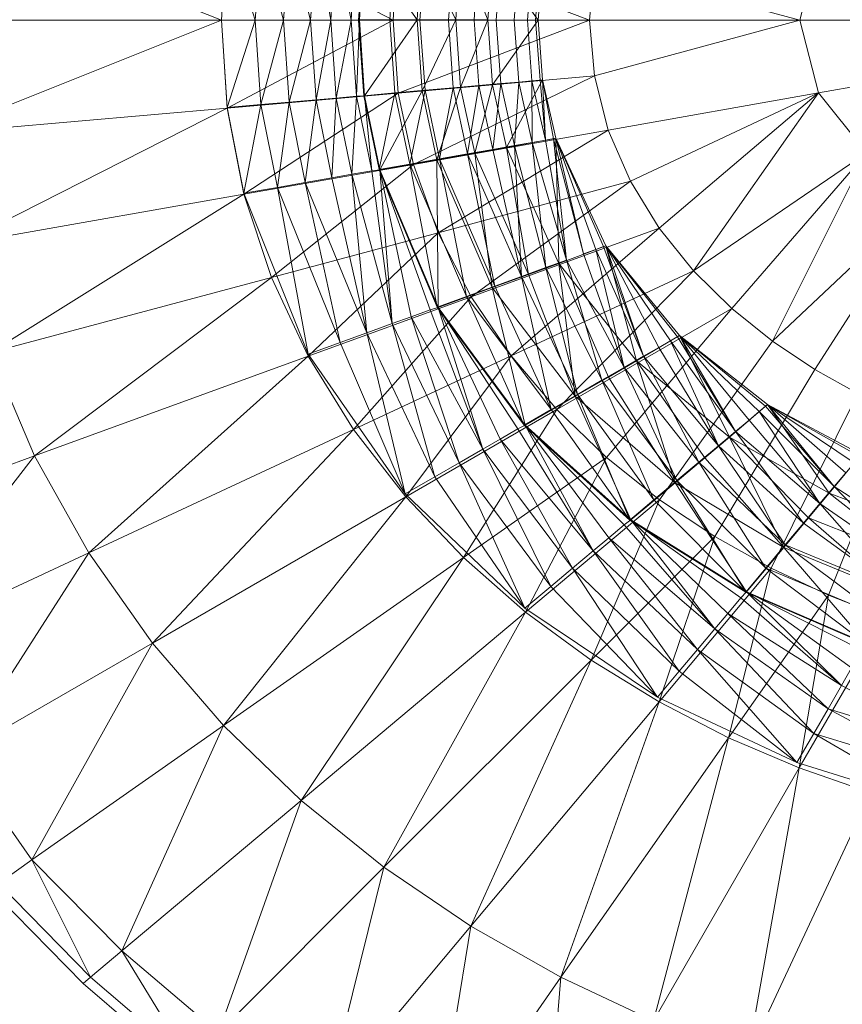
# Model space of a CAD drawing. Header units: metres. Extents: x 391.1 to 427.5, y 12.8 to 28.4.
# Tile 109 of 206: x 406.5195 to 406.619, y 26.3337 to 26.4527. Entities that reach past the tile are written whole.
import ezdxf

# ---------------------------------------------------------------- set-up
doc = ezdxf.new("R2010")
doc.units = ezdxf.units.M
doc.layers.add('A-DETL-____-MBND', color=7, linetype='Continuous', lineweight=18)

# ---------------------------------------------------------------- blocks, each defined once
blk = doc.blocks.new('Family - Inodor PA-152140-03_TEL_P0A')
at = {"layer": 'A-DETL-____-MBND', "color": 253, "true_color": 0xaaaaaa}
for p, q in [((0.09445, 0.19991), (0.06022, 0.21359)), ((0.09514, 0.21053), (0.09445, 0.19991)), ((0.09514, 0.21049), (0.09445, 0.19991)), ((0.1152, 0.19991), (0.09514, 0.21053)), ((0.09514, 0.21049), (0.09854, 0.19992)), ((0.09514, 0.21049), (0.09854, 0.19992)), ((0.09922, 0.21013), (0.09854, 0.19992)), ((0.09922, 0.21013), (0.09854, 0.19992)), ((0.09922, 0.21013), (0.10196, 0.19992)), ((0.09922, 0.21013), (0.10196, 0.19992)), ((0.10263, 0.20984), (0.10196, 0.19992)), ((0.10263, 0.20984), (0.10196, 0.19992)), ((0.10263, 0.20984), (0.10524, 0.19992)), ((0.10263, 0.20984), (0.10524, 0.19992)), ((0.10589, 0.20955), (0.10524, 0.19992)), ((0.10589, 0.20955), (0.10524, 0.19992)), ((0.10589, 0.20955), (0.10768, 0.19992)), ((0.10589, 0.20955), (0.10768, 0.19992)), ((0.10832, 0.20934), (0.10768, 0.19992)), ((0.10832, 0.20934), (0.10768, 0.19992)), ((0.10832, 0.20934), (0.11013, 0.19992)), ((0.10832, 0.20934), (0.11013, 0.19992)), ((0.11077, 0.20912), (0.11013, 0.19992)), ((0.11077, 0.20912), (0.11013, 0.19992)), ((0.11077, 0.20912), (0.11113, 0.19997)), ((0.11077, 0.20912), (0.11113, 0.19997)), ((0.11167, 0.20904), (0.11104, 0.19992)), ((0.11176, 0.20909), (0.11113, 0.19997)), ((0.11176, 0.20909), (0.11113, 0.19997)), ((0.11176, 0.20909), (0.11811, 0.19997)), ((0.11176, 0.20909), (0.11811, 0.19997)), ((0.11542, 0.20871), (0.11481, 0.19992)), ((0.11542, 0.20871), (0.11481, 0.19992)), ((0.11583, 0.20872), (0.1152, 0.19991)), ((0.13897, 0.19991), (0.11583, 0.20872)), ((0.11872, 0.20848), (0.11811, 0.19997)), ((0.11872, 0.20848), (0.11811, 0.19997)), ((0.11907, 0.20839), (0.11846, 0.19992)), ((0.11907, 0.20839), (0.11846, 0.19992)), ((0.11872, 0.20848), (0.12278, 0.19997)), ((0.11872, 0.20848), (0.12278, 0.19997)), ((0.16667, 0.2087), (0.16439, 0.19991)), ((0.12249, 0.20809), (0.1219, 0.19992)), ((0.12249, 0.20809), (0.1219, 0.19992)), ((0.12337, 0.20807), (0.12278, 0.19997)), ((0.12337, 0.20807), (0.12278, 0.19997)), ((0.12337, 0.20807), (0.12668, 0.19997)), ((0.12337, 0.20807), (0.12668, 0.19997)), ((0.12557, 0.20782), (0.125, 0.19991)), ((0.12557, 0.20782), (0.125, 0.19991)), ((0.12725, 0.20774), (0.12668, 0.19997)), ((0.12725, 0.20774), (0.12668, 0.19997)), ((0.12725, 0.20774), (0.12668, 0.19997)), ((0.12725, 0.20774), (0.13274, 0.19992)), ((0.12725, 0.20774), (0.13274, 0.19992)), ((0.12824, 0.20759), (0.12767, 0.19992)), ((0.12824, 0.20759), (0.12767, 0.19992)), ((0.13041, 0.2074), (0.12985, 0.19992)), ((0.13041, 0.2074), (0.12985, 0.19992)), ((0.132, 0.20726), (0.13145, 0.19991)), ((0.132, 0.20726), (0.13145, 0.19991)), ((0.13298, 0.20718), (0.13243, 0.19991)), ((0.13298, 0.20718), (0.13243, 0.19991)), ((0.13274, 0.19991), (0.13329, 0.20715)), ((0.13329, 0.20715), (0.13274, 0.19991)), ((0.13274, 0.19992), (0.13329, 0.20715)), ((0.13329, 0.20715), (0.13274, 0.19992)), ((0.13955, 0.20665), (0.13897, 0.19991)), ((0.16439, 0.19991), (0.13955, 0.20665)), ((0.09445, 0.19991), (0.05941, 0.19991)), ((0.09445, 0.19991), (0.06022, 0.18624)), ((0.09854, 0.19992), (0.09445, 0.19991)), ((0.09854, 0.19992), (0.09445, 0.19991)), ((0.1152, 0.19991), (0.09445, 0.19991)), ((0.09514, 0.1893), (0.09445, 0.19991)), ((0.09514, 0.18936), (0.09445, 0.19991)), ((0.09854, 0.19992), (0.09514, 0.18936)), ((0.09854, 0.19992), (0.09514, 0.18936)), ((0.1152, 0.19991), (0.09514, 0.1893)), ((0.10196, 0.19992), (0.09854, 0.19992)), ((0.09854, 0.19992), (0.10196, 0.19992)), ((0.09854, 0.19992), (0.09922, 0.18971)), ((0.09854, 0.19992), (0.09922, 0.18971)), ((0.10196, 0.19992), (0.09922, 0.18971)), ((0.10196, 0.19992), (0.09922, 0.18971)), ((0.10524, 0.19992), (0.10196, 0.19992)), ((0.10196, 0.19992), (0.10524, 0.19992)), ((0.10196, 0.19992), (0.10263, 0.19001)), ((0.10196, 0.19992), (0.10263, 0.19001)), ((0.10524, 0.19992), (0.10263, 0.19001)), ((0.10524, 0.19992), (0.10263, 0.19001)), ((0.10768, 0.19992), (0.10524, 0.19992)), ((0.10524, 0.19992), (0.10768, 0.19992)), ((0.10524, 0.19992), (0.10589, 0.1903)), ((0.10524, 0.19992), (0.10589, 0.1903)), ((0.10768, 0.19992), (0.10589, 0.1903)), ((0.10768, 0.19992), (0.10589, 0.1903)), ((0.11013, 0.19992), (0.10768, 0.19992)), ((0.10768, 0.19992), (0.11013, 0.19992)), ((0.10768, 0.19992), (0.10832, 0.19051)), ((0.10768, 0.19992), (0.10832, 0.19051)), ((0.11013, 0.19992), (0.10832, 0.19051)), ((0.11013, 0.19992), (0.10832, 0.19051)), ((0.11113, 0.19997), (0.11013, 0.19992)), ((0.11113, 0.19997), (0.11013, 0.19992)), ((0.11077, 0.19072), (0.11013, 0.19992)), ((0.11013, 0.19992), (0.11077, 0.19072)), ((0.11113, 0.19997), (0.11077, 0.19072)), ((0.11113, 0.19997), (0.11077, 0.19072)), ((0.11104, 0.19992), (0.11481, 0.19992)), ((0.11104, 0.19992), (0.11481, 0.19992)), ((0.11104, 0.19992), (0.11167, 0.19078)), ((0.11811, 0.19997), (0.11113, 0.19997)), ((0.11811, 0.19997), (0.11113, 0.19997)), ((0.11176, 0.19076), (0.11113, 0.19997)), ((0.11113, 0.19997), (0.11176, 0.19076)), ((0.11811, 0.19997), (0.11176, 0.19076)), ((0.11811, 0.19997), (0.11176, 0.19076)), ((0.11481, 0.19992), (0.11846, 0.19992)), ((0.11481, 0.19992), (0.11846, 0.19992)), ((0.11481, 0.19992), (0.11543, 0.19114)), ((0.11481, 0.19992), (0.11543, 0.19114)), ((0.13897, 0.19991), (0.1152, 0.19991)), ((0.11583, 0.19111), (0.1152, 0.19991)), ((0.13897, 0.19991), (0.11583, 0.19111)), ((0.12278, 0.19997), (0.11811, 0.19997)), ((0.11811, 0.19997), (0.12278, 0.19997)), ((0.11811, 0.19997), (0.11872, 0.19136)), ((0.11811, 0.19997), (0.11872, 0.19136)), ((0.11846, 0.19992), (0.1219, 0.19992)), ((0.11846, 0.19992), (0.1219, 0.19992)), ((0.11846, 0.19992), (0.11907, 0.19145)), ((0.11846, 0.19992), (0.11907, 0.19145)), ((0.12278, 0.19997), (0.11872, 0.19136)), ((0.12278, 0.19997), (0.11872, 0.19136)), ((0.1219, 0.19992), (0.125, 0.19991)), ((0.1219, 0.19992), (0.12249, 0.19175)), ((0.1219, 0.19992), (0.125, 0.19991)), ((0.1219, 0.19992), (0.12249, 0.19175)), ((0.12668, 0.19997), (0.12278, 0.19997)), ((0.12668, 0.19997), (0.12278, 0.19997)), ((0.12337, 0.19177), (0.12278, 0.19997)), ((0.12278, 0.19997), (0.12337, 0.19177)), ((0.12668, 0.19997), (0.12337, 0.19177)), ((0.12668, 0.19997), (0.12337, 0.19177)), ((0.125, 0.19991), (0.12767, 0.19992)), ((0.125, 0.19991), (0.12767, 0.19992)), ((0.125, 0.19991), (0.12558, 0.19201)), ((0.125, 0.19991), (0.12558, 0.19201)), ((0.12668, 0.19997), (0.12725, 0.19211)), ((0.12668, 0.19997), (0.12725, 0.19211)), ((0.13274, 0.19992), (0.12668, 0.19997)), ((0.12668, 0.19997), (0.13274, 0.19992)), ((0.12668, 0.19997), (0.12725, 0.19211)), ((0.13274, 0.19992), (0.12725, 0.19211)), ((0.13274, 0.19992), (0.12725, 0.19211)), ((0.12767, 0.19992), (0.12985, 0.19992)), ((0.12767, 0.19992), (0.12985, 0.19992)), ((0.12767, 0.19992), (0.12825, 0.19225)), ((0.12767, 0.19992), (0.12825, 0.19225)), ((0.12985, 0.19992), (0.13145, 0.19991)), ((0.12985, 0.19992), (0.13041, 0.19244)), ((0.12985, 0.19992), (0.13145, 0.19991)), ((0.12985, 0.19992), (0.13041, 0.19244)), ((0.13145, 0.19991), (0.13243, 0.19991)), ((0.13145, 0.19991), (0.132, 0.19258)), ((0.13145, 0.19991), (0.13243, 0.19991)), ((0.13145, 0.19991), (0.132, 0.19258)), ((0.13243, 0.19991), (0.13274, 0.19991)), ((0.13243, 0.19991), (0.13274, 0.19991)), ((0.13243, 0.19991), (0.13298, 0.19267)), ((0.13243, 0.19991), (0.13298, 0.19267)), ((0.13329, 0.1927), (0.13274, 0.19992)), ((0.13274, 0.19992), (0.13329, 0.1927)), ((0.13274, 0.19991), (0.13329, 0.1927)), ((0.13274, 0.19991), (0.13329, 0.1927)), ((0.16439, 0.19991), (0.13897, 0.19991)), ((0.13955, 0.19318), (0.13897, 0.19991)), ((0.16439, 0.19991), (0.13955, 0.19318)), ((0.21652, 0.19991), (0.16439, 0.19991)), ((0.16667, 0.19112), (0.16439, 0.19991)), ((0.21652, 0.19991), (0.16667, 0.19112)), ((0.13955, 0.19318), (0.11583, 0.19111)), ((0.13955, 0.19318), (0.11768, 0.18249)), ((0.14123, 0.18664), (0.13955, 0.19318)), ((0.12337, 0.19177), (0.11872, 0.19136)), ((0.12337, 0.19177), (0.11872, 0.19136)), ((0.11907, 0.19145), (0.12249, 0.19175)), ((0.12249, 0.19175), (0.11907, 0.19145)), ((0.12337, 0.19177), (0.1205, 0.18305)), ((0.12337, 0.19177), (0.1205, 0.18305)), ((0.12249, 0.19175), (0.12084, 0.18317)), ((0.12249, 0.19175), (0.12084, 0.18317)), ((0.12249, 0.19175), (0.12558, 0.19201)), ((0.12558, 0.19201), (0.12249, 0.19175)), ((0.12421, 0.18376), (0.12249, 0.19175)), ((0.12249, 0.19175), (0.12421, 0.18376)), ((0.12725, 0.19211), (0.12337, 0.19177)), ((0.12725, 0.19211), (0.12337, 0.19177)), ((0.1251, 0.18386), (0.12337, 0.19177)), ((0.12337, 0.19177), (0.1251, 0.18386)), ((0.12558, 0.19201), (0.12421, 0.18376)), ((0.12558, 0.19201), (0.12421, 0.18376)), ((0.12725, 0.19211), (0.1251, 0.18386)), ((0.12725, 0.19211), (0.1251, 0.18386)), ((0.12558, 0.19201), (0.12825, 0.19225)), ((0.12825, 0.19225), (0.12558, 0.19201)), ((0.12727, 0.1843), (0.12558, 0.19201)), ((0.12558, 0.19201), (0.12727, 0.1843)), ((0.13329, 0.1927), (0.12725, 0.19211)), ((0.13329, 0.1927), (0.12725, 0.19211)), ((0.12725, 0.19211), (0.12893, 0.18453)), ((0.12725, 0.19211), (0.12893, 0.18453)), ((0.12893, 0.18453), (0.12725, 0.19211)), ((0.12825, 0.19225), (0.12727, 0.1843)), ((0.12825, 0.19225), (0.12727, 0.1843)), ((0.12825, 0.19225), (0.13041, 0.19244)), ((0.13041, 0.19244), (0.12825, 0.19225)), ((0.12991, 0.18476), (0.12825, 0.19225)), ((0.12825, 0.19225), (0.12991, 0.18476)), ((0.13329, 0.1927), (0.12893, 0.18453)), ((0.13329, 0.1927), (0.12893, 0.18453)), ((0.13041, 0.19244), (0.12991, 0.18476)), ((0.13041, 0.19244), (0.12991, 0.18476)), ((0.13041, 0.19244), (0.132, 0.19258)), ((0.132, 0.19258), (0.13041, 0.19244)), ((0.13204, 0.18514), (0.13041, 0.19244)), ((0.13041, 0.19244), (0.13204, 0.18514)), ((0.132, 0.19258), (0.13298, 0.19267)), ((0.13298, 0.19267), (0.132, 0.19258)), ((0.13362, 0.18542), (0.132, 0.19258)), ((0.132, 0.19258), (0.13204, 0.18514)), ((0.132, 0.19258), (0.13362, 0.18542)), ((0.132, 0.19258), (0.13204, 0.18514)), ((0.13298, 0.19267), (0.13329, 0.1927)), ((0.13329, 0.1927), (0.13298, 0.19267)), ((0.13362, 0.18542), (0.13298, 0.19267)), ((0.13298, 0.19267), (0.13362, 0.18542)), ((0.13489, 0.18564), (0.13329, 0.1927)), ((0.13329, 0.1927), (0.13362, 0.18542)), ((0.13329, 0.1927), (0.13489, 0.18564)), ((0.13329, 0.1927), (0.1346, 0.18557)), ((0.13329, 0.1927), (0.1346, 0.18557)), ((0.13329, 0.1927), (0.13362, 0.18542)), ((0.13489, 0.18564), (0.13329, 0.1927)), ((0.13329, 0.1927), (0.13489, 0.18564)), ((0.11583, 0.19111), (0.09514, 0.1893)), ((0.11583, 0.19111), (0.09718, 0.17887)), ((0.10832, 0.19051), (0.10589, 0.1903)), ((0.10832, 0.19051), (0.10589, 0.1903)), ((0.10832, 0.19051), (0.10781, 0.18087)), ((0.10832, 0.19051), (0.10781, 0.18087)), ((0.11077, 0.19072), (0.10832, 0.19051)), ((0.11077, 0.19072), (0.10832, 0.19051)), ((0.11021, 0.18129), (0.10832, 0.19051)), ((0.10832, 0.19051), (0.11021, 0.18129)), ((0.11077, 0.19072), (0.11021, 0.18129)), ((0.11077, 0.19072), (0.11021, 0.18129)), ((0.11176, 0.19076), (0.11077, 0.19072)), ((0.11176, 0.19076), (0.11077, 0.19072)), ((0.11263, 0.18171), (0.11077, 0.19072)), ((0.11077, 0.19072), (0.11263, 0.18171)), ((0.11167, 0.19078), (0.11543, 0.19114)), ((0.11543, 0.19114), (0.11167, 0.19078)), ((0.11352, 0.18188), (0.11167, 0.19078)), ((0.11872, 0.19136), (0.11176, 0.19076)), ((0.11872, 0.19136), (0.11176, 0.19076)), ((0.11362, 0.18184), (0.11176, 0.19076)), ((0.11176, 0.19076), (0.11263, 0.18171)), ((0.11176, 0.19076), (0.11362, 0.18184)), ((0.11176, 0.19076), (0.11263, 0.18171)), ((0.11543, 0.19114), (0.11352, 0.18188)), ((0.11543, 0.19114), (0.11352, 0.18188)), ((0.11872, 0.19136), (0.11362, 0.18184)), ((0.11872, 0.19136), (0.11362, 0.18184)), ((0.11543, 0.19114), (0.11907, 0.19145)), ((0.11907, 0.19145), (0.11543, 0.19114)), ((0.11723, 0.18253), (0.11543, 0.19114)), ((0.11543, 0.19114), (0.11723, 0.18253)), ((0.11768, 0.18249), (0.11583, 0.19111)), ((0.11907, 0.19145), (0.11723, 0.18253)), ((0.11907, 0.19145), (0.11723, 0.18253)), ((0.1205, 0.18305), (0.11872, 0.19136)), ((0.11872, 0.19136), (0.1205, 0.18305)), ((0.12084, 0.18317), (0.11907, 0.19145)), ((0.11907, 0.19145), (0.12084, 0.18317)), ((0.16667, 0.19112), (0.14123, 0.18664)), ((0.16667, 0.19112), (0.1439, 0.18046)), ((0.16667, 0.19112), (0.1474, 0.17476)), ((0.15155, 0.16962), (0.16667, 0.19112)), ((0.17244, 0.18387), (0.16667, 0.19112)), ((0.09514, 0.1893), (0.06022, 0.18624)), ((0.09514, 0.1893), (0.06262, 0.17278)), ((0.09922, 0.18971), (0.09514, 0.18936)), ((0.09922, 0.18971), (0.09514, 0.18936)), ((0.09718, 0.179), (0.09514, 0.18936)), ((0.09718, 0.17887), (0.09514, 0.1893)), ((0.09922, 0.18971), (0.09718, 0.179)), ((0.09922, 0.18971), (0.09718, 0.179)), ((0.10263, 0.19001), (0.09922, 0.18971)), ((0.10263, 0.19001), (0.09922, 0.18971)), ((0.10122, 0.1797), (0.09922, 0.18971)), ((0.09922, 0.18971), (0.10122, 0.1797)), ((0.10263, 0.19001), (0.10122, 0.1797)), ((0.10263, 0.19001), (0.10122, 0.1797)), ((0.10589, 0.1903), (0.10263, 0.19001)), ((0.10589, 0.1903), (0.10263, 0.19001)), ((0.10458, 0.1803), (0.10263, 0.19001)), ((0.10263, 0.19001), (0.10458, 0.1803)), ((0.10589, 0.1903), (0.10458, 0.1803)), ((0.10589, 0.1903), (0.10458, 0.1803)), ((0.10781, 0.18087), (0.10589, 0.1903)), ((0.10589, 0.1903), (0.10781, 0.18087)), ((0.14123, 0.18664), (0.11768, 0.18249)), ((0.14123, 0.18664), (0.12067, 0.17423)), ((0.1439, 0.18046), (0.14123, 0.18664)), ((0.12893, 0.18453), (0.1251, 0.18386)), ((0.12893, 0.18453), (0.1251, 0.18386)), ((0.12991, 0.18476), (0.12727, 0.1843)), ((0.12991, 0.18476), (0.12727, 0.1843)), ((0.13489, 0.18564), (0.12893, 0.18453)), ((0.13489, 0.18564), (0.12893, 0.18453)), ((0.12893, 0.18453), (0.13526, 0.17052)), ((0.12893, 0.18453), (0.1316, 0.16919)), ((0.12893, 0.18453), (0.13526, 0.17052)), ((0.12893, 0.18453), (0.1316, 0.16919)), ((0.13526, 0.17052), (0.12893, 0.18453)), ((0.13204, 0.18514), (0.12991, 0.18476)), ((0.13204, 0.18514), (0.12991, 0.18476)), ((0.13366, 0.17), (0.12991, 0.18476)), ((0.12991, 0.18476), (0.13075, 0.16894)), ((0.12991, 0.18476), (0.13366, 0.17)), ((0.12991, 0.18476), (0.13075, 0.16894)), ((0.13362, 0.18542), (0.13204, 0.18514)), ((0.13362, 0.18542), (0.13204, 0.18514)), ((0.13617, 0.17092), (0.13204, 0.18514)), ((0.13204, 0.18514), (0.13366, 0.17)), ((0.13204, 0.18514), (0.13617, 0.17092)), ((0.13204, 0.18514), (0.13366, 0.17)), ((0.1346, 0.18557), (0.13362, 0.18542)), ((0.1346, 0.18557), (0.13362, 0.18542)), ((0.13617, 0.17092), (0.13362, 0.18542)), ((0.13362, 0.18542), (0.13617, 0.17092)), ((0.13489, 0.18564), (0.1346, 0.18557)), ((0.13489, 0.18564), (0.1346, 0.18557)), ((0.13822, 0.17166), (0.1346, 0.18557)), ((0.1346, 0.18557), (0.13617, 0.17092)), ((0.1346, 0.18557), (0.13822, 0.17166)), ((0.1346, 0.18557), (0.13617, 0.17092)), ((0.14094, 0.17265), (0.13489, 0.18564)), ((0.13489, 0.18564), (0.13822, 0.17166)), ((0.13489, 0.18564), (0.14094, 0.17265)), ((0.13489, 0.18564), (0.14064, 0.17254)), ((0.13489, 0.18564), (0.14064, 0.17254)), ((0.13489, 0.18564), (0.13972, 0.17221)), ((0.13489, 0.18564), (0.13972, 0.17221)), ((0.13489, 0.18564), (0.13822, 0.17166)), ((0.14094, 0.17265), (0.13489, 0.18564)), ((0.13489, 0.18564), (0.13526, 0.17052)), ((0.13489, 0.18564), (0.14094, 0.17265)), ((0.13489, 0.18564), (0.13526, 0.17052)), ((0.1251, 0.18386), (0.1205, 0.18305)), ((0.1251, 0.18386), (0.1205, 0.18305)), ((0.12421, 0.18376), (0.12084, 0.18317)), ((0.12421, 0.18376), (0.12084, 0.18317)), ((0.12727, 0.1843), (0.12421, 0.18376)), ((0.12727, 0.1843), (0.12421, 0.18376)), ((0.13075, 0.16894), (0.12421, 0.18376)), ((0.12421, 0.18376), (0.12752, 0.16777)), ((0.12421, 0.18376), (0.13075, 0.16894)), ((0.12421, 0.18376), (0.12752, 0.16777)), ((0.1316, 0.16919), (0.1251, 0.18386)), ((0.1251, 0.18386), (0.12721, 0.16759)), ((0.1251, 0.18386), (0.1316, 0.16919)), ((0.1251, 0.18386), (0.12721, 0.16759)), ((0.13075, 0.16894), (0.12727, 0.1843)), ((0.12727, 0.1843), (0.13075, 0.16894)), ((0.17244, 0.18387), (0.15155, 0.16962)), ((0.17244, 0.18387), (0.15617, 0.16507)), ((0.1611, 0.16111), (0.17244, 0.18387)), ((0.11768, 0.18249), (0.09718, 0.17887)), ((0.11768, 0.18249), (0.1005, 0.16883)), ((0.11723, 0.18253), (0.11352, 0.18188)), ((0.11723, 0.18253), (0.11352, 0.18188)), ((0.1205, 0.18305), (0.11362, 0.18184)), ((0.1205, 0.18305), (0.11362, 0.18184)), ((0.12084, 0.18317), (0.11723, 0.18253)), ((0.12084, 0.18317), (0.11723, 0.18253)), ((0.12409, 0.16652), (0.11723, 0.18253)), ((0.11723, 0.18253), (0.12054, 0.16523)), ((0.11723, 0.18253), (0.12409, 0.16652)), ((0.11723, 0.18253), (0.12054, 0.16523)), ((0.12067, 0.17423), (0.11768, 0.18249)), ((0.12721, 0.16759), (0.1205, 0.18305)), ((0.1205, 0.18305), (0.12065, 0.1652)), ((0.1205, 0.18305), (0.12721, 0.16759)), ((0.1205, 0.18305), (0.12065, 0.1652)), ((0.12752, 0.16777), (0.12084, 0.18317)), ((0.12084, 0.18317), (0.12409, 0.16652)), ((0.12084, 0.18317), (0.12752, 0.16777)), ((0.12084, 0.18317), (0.12409, 0.16652)), ((0.11021, 0.18129), (0.10781, 0.18087)), ((0.11021, 0.18129), (0.10781, 0.18087)), ((0.11263, 0.18171), (0.11021, 0.18129)), ((0.11263, 0.18171), (0.11021, 0.18129)), ((0.1151, 0.16324), (0.11021, 0.18129)), ((0.11021, 0.18129), (0.11202, 0.16212)), ((0.11021, 0.18129), (0.1151, 0.16324)), ((0.11021, 0.18129), (0.11202, 0.16212)), ((0.11362, 0.18184), (0.11263, 0.18171)), ((0.11362, 0.18184), (0.11263, 0.18171)), ((0.1151, 0.16324), (0.11263, 0.18171)), ((0.11263, 0.18171), (0.1151, 0.16324)), ((0.12054, 0.16523), (0.11352, 0.18188)), ((0.12065, 0.1652), (0.11362, 0.18184)), ((0.11362, 0.18184), (0.1151, 0.16324)), ((0.11362, 0.18184), (0.12065, 0.1652)), ((0.11362, 0.18184), (0.11969, 0.16491)), ((0.11362, 0.18184), (0.11969, 0.16491)), ((0.11362, 0.18184), (0.11739, 0.16407)), ((0.11362, 0.18184), (0.11739, 0.16407)), ((0.11362, 0.18184), (0.1151, 0.16324)), ((0.10458, 0.1803), (0.10122, 0.1797)), ((0.10458, 0.1803), (0.10122, 0.1797)), ((0.10781, 0.18087), (0.10458, 0.1803)), ((0.10781, 0.18087), (0.10458, 0.1803)), ((0.11202, 0.16212), (0.10458, 0.1803)), ((0.10458, 0.1803), (0.1088, 0.16095)), ((0.10458, 0.1803), (0.11202, 0.16212)), ((0.10458, 0.1803), (0.1088, 0.16095)), ((0.11202, 0.16212), (0.10781, 0.18087)), ((0.10781, 0.18087), (0.11202, 0.16212)), ((0.1439, 0.18046), (0.12067, 0.17423)), ((0.12466, 0.16648), (0.1439, 0.18046)), ((0.1474, 0.17476), (0.1439, 0.18046)), ((0.09718, 0.17887), (0.06262, 0.17278)), ((0.09718, 0.17887), (0.06653, 0.15973)), ((0.10122, 0.1797), (0.09718, 0.179)), ((0.10122, 0.1797), (0.09718, 0.179)), ((0.10495, 0.15955), (0.09718, 0.179)), ((0.1005, 0.16883), (0.09718, 0.17887)), ((0.1088, 0.16095), (0.10122, 0.1797)), ((0.10122, 0.1797), (0.10495, 0.15955)), ((0.10122, 0.1797), (0.1088, 0.16095)), ((0.10122, 0.1797), (0.10495, 0.15955)), ((0.17968, 0.17865), (0.1611, 0.16111)), ((0.17968, 0.17865), (0.16621, 0.1577)), ((0.12067, 0.17423), (0.1005, 0.16883)), ((0.12067, 0.17423), (0.10496, 0.15931)), ((0.12466, 0.16648), (0.12067, 0.17423)), ((0.1474, 0.17476), (0.12466, 0.16648)), ((0.12949, 0.15933), (0.1474, 0.17476)), ((0.15155, 0.16962), (0.1474, 0.17476)), ((0.14094, 0.17265), (0.13526, 0.17052)), ((0.14094, 0.17265), (0.13526, 0.17052)), ((0.14094, 0.17265), (0.14064, 0.17254)), ((0.14094, 0.17265), (0.14064, 0.17254)), ((0.14986, 0.16181), (0.14094, 0.17265)), ((0.14094, 0.17265), (0.14547, 0.15928)), ((0.14094, 0.17265), (0.14986, 0.16181)), ((0.14094, 0.17265), (0.14959, 0.16165)), ((0.14094, 0.17265), (0.14959, 0.16165)), ((0.14094, 0.17265), (0.14874, 0.16116)), ((0.14094, 0.17265), (0.14874, 0.16116)), ((0.14094, 0.17265), (0.14735, 0.16036)), ((0.14094, 0.17265), (0.14735, 0.16036)), ((0.14094, 0.17265), (0.14547, 0.15928)), ((0.14986, 0.16181), (0.14094, 0.17265)), ((0.14094, 0.17265), (0.14464, 0.15873)), ((0.14094, 0.17265), (0.14986, 0.16181)), ((0.14094, 0.17265), (0.14464, 0.15873)), ((0.13972, 0.17221), (0.13822, 0.17166)), ((0.13972, 0.17221), (0.13822, 0.17166)), ((0.13822, 0.17166), (0.14315, 0.15794)), ((0.14315, 0.15794), (0.13822, 0.17166)), ((0.14064, 0.17254), (0.13972, 0.17221)), ((0.14064, 0.17254), (0.13972, 0.17221)), ((0.14547, 0.15928), (0.13972, 0.17221)), ((0.13972, 0.17221), (0.14315, 0.15794)), ((0.13972, 0.17221), (0.14547, 0.15928)), ((0.13972, 0.17221), (0.14315, 0.15794)), ((0.14547, 0.15928), (0.14064, 0.17254)), ((0.14064, 0.17254), (0.14547, 0.15928)), ((0.13526, 0.17052), (0.1316, 0.16919)), ((0.13526, 0.17052), (0.1316, 0.16919)), ((0.13617, 0.17092), (0.13366, 0.17)), ((0.13617, 0.17092), (0.13366, 0.17)), ((0.13526, 0.17052), (0.14464, 0.15873)), ((0.13526, 0.17052), (0.13722, 0.15445)), ((0.13526, 0.17052), (0.14464, 0.15873)), ((0.13526, 0.17052), (0.14126, 0.15678)), ((0.13526, 0.17052), (0.14126, 0.15678)), ((0.13526, 0.17052), (0.13722, 0.15445)), ((0.14464, 0.15873), (0.13526, 0.17052)), ((0.13617, 0.17092), (0.14315, 0.15794)), ((0.13617, 0.17092), (0.14047, 0.15639)), ((0.13617, 0.17092), (0.14315, 0.15794)), ((0.13617, 0.17092), (0.14047, 0.15639)), ((0.1316, 0.16919), (0.12721, 0.16759)), ((0.1316, 0.16919), (0.12721, 0.16759)), ((0.15155, 0.16962), (0.12949, 0.15933)), ((0.13366, 0.17), (0.13075, 0.16894)), ((0.13366, 0.17), (0.13075, 0.16894)), ((0.13722, 0.15445), (0.1316, 0.16919)), ((0.1316, 0.16919), (0.13722, 0.15445)), ((0.14047, 0.15639), (0.13366, 0.17)), ((0.13366, 0.17), (0.1375, 0.15467)), ((0.13366, 0.17), (0.14047, 0.15639)), ((0.13366, 0.17), (0.1375, 0.15467)), ((0.135, 0.15285), (0.15155, 0.16962)), ((0.15617, 0.16507), (0.15155, 0.16962)), ((0.1005, 0.16883), (0.06653, 0.15973)), ((0.1005, 0.16883), (0.07185, 0.14726)), ((0.10496, 0.15931), (0.1005, 0.16883)), ((0.13075, 0.16894), (0.12752, 0.16777)), ((0.13075, 0.16894), (0.12752, 0.16777)), ((0.1375, 0.15467), (0.13075, 0.16894)), ((0.13075, 0.16894), (0.13433, 0.15285)), ((0.13075, 0.16894), (0.1375, 0.15467)), ((0.13075, 0.16894), (0.13433, 0.15285)), ((0.12721, 0.16759), (0.12065, 0.1652)), ((0.12721, 0.16759), (0.12065, 0.1652)), ((0.12752, 0.16777), (0.12409, 0.16652)), ((0.12752, 0.16777), (0.12409, 0.16652)), ((0.13722, 0.15445), (0.12721, 0.16759)), ((0.12721, 0.16759), (0.13117, 0.15096)), ((0.12721, 0.16759), (0.13722, 0.15445)), ((0.12721, 0.16759), (0.13117, 0.15096)), ((0.13433, 0.15285), (0.12752, 0.16777)), ((0.12752, 0.16777), (0.13433, 0.15285)), ((0.12466, 0.16648), (0.10496, 0.15931)), ((0.11043, 0.15045), (0.12466, 0.16648)), ((0.12409, 0.16652), (0.12054, 0.16523)), ((0.12409, 0.16652), (0.12054, 0.16523)), ((0.13433, 0.15285), (0.12409, 0.16652)), ((0.12409, 0.16652), (0.13106, 0.15096)), ((0.12409, 0.16652), (0.13433, 0.15285)), ((0.12409, 0.16652), (0.13106, 0.15096)), ((0.12949, 0.15933), (0.12466, 0.16648)), ((0.11969, 0.16491), (0.11739, 0.16407)), ((0.11969, 0.16491), (0.11739, 0.16407)), ((0.12065, 0.1652), (0.11969, 0.16491)), ((0.12065, 0.1652), (0.11969, 0.16491)), ((0.12605, 0.14806), (0.11969, 0.16491)), ((0.11969, 0.16491), (0.12605, 0.14806)), ((0.13106, 0.15096), (0.12054, 0.16523)), ((0.13117, 0.15096), (0.12065, 0.1652)), ((0.12065, 0.1652), (0.12605, 0.14806)), ((0.12065, 0.1652), (0.13117, 0.15096)), ((0.12065, 0.1652), (0.13028, 0.1505)), ((0.12065, 0.1652), (0.13028, 0.1505)), ((0.12065, 0.1652), (0.12816, 0.14928)), ((0.12065, 0.1652), (0.12816, 0.14928)), ((0.12065, 0.1652), (0.12605, 0.14806)), ((0.15617, 0.16507), (0.135, 0.15285)), ((0.14103, 0.14706), (0.15617, 0.16507)), ((0.1611, 0.16111), (0.15617, 0.16507)), ((0.1151, 0.16324), (0.11202, 0.16212)), ((0.1151, 0.16324), (0.11202, 0.16212)), ((0.11739, 0.16407), (0.1151, 0.16324)), ((0.11739, 0.16407), (0.1151, 0.16324)), ((0.12321, 0.14642), (0.1151, 0.16324)), ((0.1151, 0.16324), (0.12024, 0.14471)), ((0.1151, 0.16324), (0.12321, 0.14642)), ((0.1151, 0.16324), (0.12024, 0.14471)), ((0.12605, 0.14806), (0.11739, 0.16407)), ((0.11739, 0.16407), (0.12321, 0.14642)), ((0.11739, 0.16407), (0.12605, 0.14806)), ((0.11739, 0.16407), (0.12321, 0.14642)), ((0.11202, 0.16212), (0.1088, 0.16095)), ((0.11202, 0.16212), (0.1088, 0.16095)), ((0.12024, 0.14471), (0.11202, 0.16212)), ((0.11202, 0.16212), (0.11669, 0.14267)), ((0.11202, 0.16212), (0.12024, 0.14471)), ((0.11202, 0.16212), (0.11669, 0.14267)), ((0.1088, 0.16095), (0.10495, 0.15955)), ((0.1088, 0.16095), (0.10495, 0.15955)), ((0.11669, 0.14267), (0.1088, 0.16095)), ((0.1088, 0.16095), (0.11669, 0.14267)), ((0.14986, 0.16181), (0.14464, 0.15873)), ((0.14986, 0.16181), (0.14464, 0.15873)), ((0.14874, 0.16116), (0.14735, 0.16036)), ((0.14874, 0.16116), (0.14735, 0.16036)), ((0.14744, 0.14195), (0.1611, 0.16111)), ((0.14959, 0.16165), (0.14874, 0.16116)), ((0.14959, 0.16165), (0.14874, 0.16116)), ((0.1566, 0.15019), (0.14874, 0.16116)), ((0.14874, 0.16116), (0.15455, 0.14847)), ((0.14874, 0.16116), (0.1566, 0.15019)), ((0.14874, 0.16116), (0.15455, 0.14847)), ((0.14986, 0.16181), (0.14959, 0.16165)), ((0.14986, 0.16181), (0.14959, 0.16165)), ((0.1566, 0.15019), (0.14959, 0.16165)), ((0.14959, 0.16165), (0.1566, 0.15019)), ((0.16048, 0.15344), (0.14986, 0.16181)), ((0.14986, 0.16181), (0.1566, 0.15019)), ((0.14986, 0.16181), (0.16048, 0.15344)), ((0.14986, 0.16181), (0.16024, 0.15324)), ((0.14986, 0.16181), (0.16024, 0.15324)), ((0.14986, 0.16181), (0.15949, 0.15261)), ((0.14986, 0.16181), (0.15949, 0.15261)), ((0.14986, 0.16181), (0.15826, 0.15158)), ((0.14986, 0.16181), (0.15826, 0.15158)), ((0.14986, 0.16181), (0.1566, 0.15019)), ((0.16048, 0.15344), (0.14986, 0.16181)), ((0.14986, 0.16181), (0.15587, 0.1495)), ((0.14986, 0.16181), (0.16048, 0.15344)), ((0.14986, 0.16181), (0.15587, 0.1495)), ((0.16621, 0.1577), (0.1611, 0.16111)), ((0.07185, 0.14726), (0.06653, 0.15973)), ((0.11669, 0.14267), (0.10495, 0.15955)), ((0.14735, 0.16036), (0.14547, 0.15928)), ((0.14735, 0.16036), (0.14547, 0.15928)), ((0.15455, 0.14847), (0.14735, 0.16036)), ((0.14735, 0.16036), (0.15455, 0.14847)), ((0.10496, 0.15931), (0.07185, 0.14726)), ((0.07843, 0.13552), (0.10496, 0.15931)), ((0.11043, 0.15045), (0.10496, 0.15931)), ((0.12949, 0.15933), (0.11043, 0.15045)), ((0.11674, 0.14231), (0.12949, 0.15933)), ((0.135, 0.15285), (0.12949, 0.15933)), ((0.14464, 0.15873), (0.14126, 0.15678)), ((0.14464, 0.15873), (0.14126, 0.15678)), ((0.14547, 0.15928), (0.14315, 0.15794)), ((0.14547, 0.15928), (0.14315, 0.15794)), ((0.15587, 0.1495), (0.14464, 0.15873)), ((0.14464, 0.15873), (0.14931, 0.144)), ((0.14464, 0.15873), (0.15587, 0.1495)), ((0.14464, 0.15873), (0.15289, 0.147)), ((0.14464, 0.15873), (0.15289, 0.147)), ((0.14464, 0.15873), (0.14931, 0.144)), ((0.15587, 0.1495), (0.14464, 0.15873)), ((0.15455, 0.14847), (0.14547, 0.15928)), ((0.14547, 0.15928), (0.15217, 0.14647)), ((0.14547, 0.15928), (0.15455, 0.14847)), ((0.14547, 0.15928), (0.15217, 0.14647)), ((0.14315, 0.15794), (0.14047, 0.15639)), ((0.14315, 0.15794), (0.14047, 0.15639)), ((0.15217, 0.14647), (0.14315, 0.15794)), ((0.14315, 0.15794), (0.14954, 0.14427)), ((0.14315, 0.15794), (0.15217, 0.14647)), ((0.14315, 0.15794), (0.14954, 0.14427)), ((0.1541, 0.1375), (0.16621, 0.1577)), ((0.1714, 0.1548), (0.16621, 0.1577)), ((0.14126, 0.15678), (0.13722, 0.15445)), ((0.14126, 0.15678), (0.13722, 0.15445)), ((0.14047, 0.15639), (0.1375, 0.15467)), ((0.14047, 0.15639), (0.1375, 0.15467)), ((0.14954, 0.14427), (0.14047, 0.15639)), ((0.14047, 0.15639), (0.14674, 0.14192)), ((0.14047, 0.15639), (0.14954, 0.14427)), ((0.14047, 0.15639), (0.14674, 0.14192)), ((0.14931, 0.144), (0.14126, 0.15678)), ((0.14126, 0.15678), (0.14931, 0.144)), ((0.16093, 0.13366), (0.1714, 0.1548)), ((0.13722, 0.15445), (0.13117, 0.15096)), ((0.13722, 0.15445), (0.13117, 0.15096)), ((0.1375, 0.15467), (0.13433, 0.15285)), ((0.1375, 0.15467), (0.13433, 0.15285)), ((0.14931, 0.144), (0.13722, 0.15445)), ((0.13722, 0.15445), (0.14396, 0.13951)), ((0.13722, 0.15445), (0.14931, 0.144)), ((0.13722, 0.15445), (0.14396, 0.13951)), ((0.14674, 0.14192), (0.1375, 0.15467)), ((0.1375, 0.15467), (0.14385, 0.13949)), ((0.1375, 0.15467), (0.14674, 0.14192)), ((0.1375, 0.15467), (0.14385, 0.13949)), ((0.135, 0.15285), (0.11674, 0.14231)), ((0.12373, 0.13494), (0.135, 0.15285)), ((0.13433, 0.15285), (0.13106, 0.15096)), ((0.13433, 0.15285), (0.13106, 0.15096)), ((0.14385, 0.13949), (0.13433, 0.15285)), ((0.13433, 0.15285), (0.14385, 0.13949)), ((0.14103, 0.14706), (0.135, 0.15285)), ((0.16048, 0.15344), (0.15587, 0.1495)), ((0.16048, 0.15344), (0.15587, 0.1495)), ((0.15949, 0.15261), (0.15826, 0.15158)), ((0.15949, 0.15261), (0.15826, 0.15158)), ((0.16024, 0.15324), (0.15949, 0.15261)), ((0.16024, 0.15324), (0.15949, 0.15261)), ((0.16855, 0.14353), (0.15949, 0.15261)), ((0.15949, 0.15261), (0.16682, 0.14147)), ((0.15949, 0.15261), (0.16855, 0.14353)), ((0.15949, 0.15261), (0.16682, 0.14147)), ((0.16048, 0.15344), (0.16024, 0.15324)), ((0.16048, 0.15344), (0.16024, 0.15324)), ((0.16855, 0.14353), (0.16024, 0.15324)), ((0.16024, 0.15324), (0.16855, 0.14353)), ((0.16048, 0.15344), (0.1718, 0.14741)), ((0.16048, 0.15344), (0.16855, 0.14353)), ((0.16048, 0.15344), (0.1718, 0.14741)), ((0.16048, 0.15344), (0.1716, 0.14717)), ((0.16048, 0.15344), (0.1716, 0.14717)), ((0.16048, 0.15344), (0.17097, 0.14641)), ((0.16048, 0.15344), (0.17097, 0.14641)), ((0.16048, 0.15344), (0.16994, 0.14519)), ((0.16048, 0.15344), (0.16994, 0.14519)), ((0.16048, 0.15344), (0.16855, 0.14353)), ((0.1718, 0.14741), (0.16048, 0.15344)), ((0.16048, 0.15344), (0.16795, 0.14272)), ((0.16048, 0.15344), (0.1718, 0.14741)), ((0.16048, 0.15344), (0.16795, 0.14272)), ((0.15826, 0.15158), (0.1566, 0.15019)), ((0.15826, 0.15158), (0.1566, 0.15019)), ((0.16682, 0.14147), (0.15826, 0.15158)), ((0.15826, 0.15158), (0.16682, 0.14147)), ((0.16785, 0.13041), (0.17661, 0.15235)), ((0.11043, 0.15045), (0.07843, 0.13552)), ((0.0861, 0.12462), (0.11043, 0.15045)), ((0.11674, 0.14231), (0.11043, 0.15045)), ((0.13028, 0.1505), (0.12816, 0.14928)), ((0.13028, 0.1505), (0.12816, 0.14928)), ((0.13117, 0.15096), (0.13028, 0.1505)), ((0.13117, 0.15096), (0.13028, 0.1505)), ((0.13941, 0.13576), (0.13028, 0.1505)), ((0.13028, 0.1505), (0.13941, 0.13576)), ((0.14385, 0.13949), (0.13106, 0.15096)), ((0.14396, 0.13951), (0.13117, 0.15096)), ((0.13117, 0.15096), (0.13941, 0.13576)), ((0.13117, 0.15096), (0.14396, 0.13951)), ((0.13117, 0.15096), (0.14316, 0.13891)), ((0.13117, 0.15096), (0.14316, 0.13891)), ((0.13117, 0.15096), (0.14128, 0.13733)), ((0.13117, 0.15096), (0.14128, 0.13733)), ((0.13117, 0.15096), (0.13941, 0.13576)), ((0.1566, 0.15019), (0.15455, 0.14847)), ((0.1566, 0.15019), (0.15455, 0.14847)), ((0.16682, 0.14147), (0.1566, 0.15019)), ((0.1566, 0.15019), (0.16483, 0.1391)), ((0.1566, 0.15019), (0.16682, 0.14147)), ((0.1566, 0.15019), (0.16483, 0.1391)), ((0.12816, 0.14928), (0.12605, 0.14806)), ((0.12816, 0.14928), (0.12605, 0.14806)), ((0.13941, 0.13576), (0.12816, 0.14928)), ((0.12816, 0.14928), (0.1369, 0.13366)), ((0.12816, 0.14928), (0.13941, 0.13576)), ((0.12816, 0.14928), (0.1369, 0.13366)), ((0.15587, 0.1495), (0.15289, 0.147)), ((0.15587, 0.1495), (0.15289, 0.147)), ((0.15587, 0.1495), (0.16795, 0.14272)), ((0.15587, 0.1495), (0.16244, 0.13616)), ((0.15587, 0.1495), (0.16795, 0.14272)), ((0.15587, 0.1495), (0.16545, 0.13974)), ((0.15587, 0.1495), (0.16545, 0.13974)), ((0.15587, 0.1495), (0.16244, 0.13616)), ((0.16795, 0.14272), (0.15587, 0.1495)), ((0.12605, 0.14806), (0.12321, 0.14642)), ((0.12605, 0.14806), (0.12321, 0.14642)), ((0.1369, 0.13366), (0.12605, 0.14806)), ((0.12605, 0.14806), (0.13428, 0.13146)), ((0.12605, 0.14806), (0.1369, 0.13366)), ((0.12605, 0.14806), (0.13428, 0.13146)), ((0.15455, 0.14847), (0.15217, 0.14647)), ((0.15455, 0.14847), (0.15217, 0.14647)), ((0.16483, 0.1391), (0.15455, 0.14847)), ((0.15455, 0.14847), (0.16263, 0.13647)), ((0.15455, 0.14847), (0.16483, 0.1391)), ((0.15455, 0.14847), (0.16263, 0.13647)), ((0.07185, 0.14726), (0.04648, 0.13803)), ((0.07185, 0.14726), (0.05392, 0.12409)), ((0.07843, 0.13552), (0.07185, 0.14726)), ((0.12321, 0.14642), (0.12024, 0.14471)), ((0.12321, 0.14642), (0.12024, 0.14471)), ((0.13428, 0.13146), (0.12321, 0.14642)), ((0.12321, 0.14642), (0.13114, 0.12883)), ((0.12321, 0.14642), (0.13428, 0.13146)), ((0.12321, 0.14642), (0.13114, 0.12883)), ((0.14103, 0.14706), (0.12373, 0.13494)), ((0.13124, 0.12836), (0.14103, 0.14706)), ((0.14744, 0.14195), (0.14103, 0.14706)), ((0.15289, 0.147), (0.14931, 0.144)), ((0.15289, 0.147), (0.14931, 0.144)), ((0.15217, 0.14647), (0.14954, 0.14427)), ((0.15217, 0.14647), (0.14954, 0.14427)), ((0.16263, 0.13647), (0.15217, 0.14647)), ((0.15217, 0.14647), (0.16028, 0.13367)), ((0.15217, 0.14647), (0.16263, 0.13647)), ((0.15217, 0.14647), (0.16028, 0.13367)), ((0.16244, 0.13616), (0.15289, 0.147)), ((0.15289, 0.147), (0.16244, 0.13616)), ((0.1718, 0.14741), (0.16795, 0.14272)), ((0.1718, 0.14741), (0.16795, 0.14272)), ((0.12024, 0.14471), (0.11669, 0.14267)), ((0.12024, 0.14471), (0.11669, 0.14267)), ((0.13114, 0.12883), (0.12024, 0.14471)), ((0.12024, 0.14471), (0.13114, 0.12883)), ((0.14954, 0.14427), (0.14674, 0.14192)), ((0.14954, 0.14427), (0.14674, 0.14192)), ((0.16028, 0.13367), (0.14954, 0.14427)), ((0.14954, 0.14427), (0.15785, 0.13078)), ((0.14954, 0.14427), (0.16028, 0.13367)), ((0.14954, 0.14427), (0.15785, 0.13078)), ((0.16994, 0.14519), (0.16855, 0.14353)), ((0.16994, 0.14519), (0.16855, 0.14353)), ((0.14931, 0.144), (0.14396, 0.13951)), ((0.14931, 0.144), (0.14396, 0.13951)), ((0.16244, 0.13616), (0.14931, 0.144)), ((0.14931, 0.144), (0.15796, 0.13081)), ((0.14931, 0.144), (0.16244, 0.13616)), ((0.14931, 0.144), (0.15796, 0.13081)), ((0.16855, 0.14353), (0.16682, 0.14147)), ((0.16855, 0.14353), (0.16682, 0.14147)), ((0.17932, 0.13662), (0.16855, 0.14353)), ((0.16855, 0.14353), (0.17777, 0.13393)), ((0.16855, 0.14353), (0.17932, 0.13662)), ((0.16855, 0.14353), (0.17777, 0.13393)), ((0.11674, 0.14231), (0.0861, 0.12462)), ((0.09472, 0.11463), (0.11674, 0.14231)), ((0.13114, 0.12883), (0.11669, 0.14267)), ((0.12373, 0.13494), (0.11674, 0.14231)), ((0.14744, 0.14195), (0.13124, 0.12836)), ((0.13916, 0.12256), (0.14744, 0.14195)), ((0.14674, 0.14192), (0.14385, 0.13949)), ((0.14674, 0.14192), (0.14385, 0.13949)), ((0.15785, 0.13078), (0.14674, 0.14192)), ((0.14674, 0.14192), (0.15785, 0.13078)), ((0.1541, 0.1375), (0.14744, 0.14195)), ((0.16795, 0.14272), (0.16545, 0.13974)), ((0.16795, 0.14272), (0.16545, 0.13974)), ((0.18021, 0.13804), (0.16795, 0.14272)), ((0.16795, 0.14272), (0.17826, 0.13467)), ((0.16795, 0.14272), (0.18021, 0.13804)), ((0.16795, 0.14272), (0.17826, 0.13467)), ((0.18021, 0.13804), (0.16795, 0.14272)), ((0.16682, 0.14147), (0.16483, 0.1391)), ((0.16682, 0.14147), (0.16483, 0.1391)), ((0.17777, 0.13393), (0.16682, 0.14147)), ((0.16682, 0.14147), (0.17605, 0.13096)), ((0.16682, 0.14147), (0.17777, 0.13393)), ((0.16682, 0.14147), (0.17605, 0.13096)), ((0.14396, 0.13951), (0.14316, 0.13891)), ((0.14396, 0.13951), (0.14316, 0.13891)), ((0.15785, 0.13078), (0.14385, 0.13949)), ((0.15796, 0.13081), (0.14396, 0.13951)), ((0.14396, 0.13951), (0.15413, 0.12634)), ((0.14396, 0.13951), (0.15796, 0.13081)), ((0.14396, 0.13951), (0.15727, 0.13008)), ((0.14396, 0.13951), (0.15727, 0.13008)), ((0.14396, 0.13951), (0.15569, 0.1282)), ((0.14396, 0.13951), (0.15569, 0.1282)), ((0.14396, 0.13951), (0.15413, 0.12634)), ((0.16545, 0.13974), (0.16244, 0.13616)), ((0.16545, 0.13974), (0.16244, 0.13616)), ((0.17826, 0.13467), (0.16545, 0.13974)), ((0.16545, 0.13974), (0.17592, 0.13062)), ((0.16545, 0.13974), (0.17826, 0.13467)), ((0.16545, 0.13974), (0.17592, 0.13062)), ((0.14316, 0.13891), (0.14128, 0.13733)), ((0.14316, 0.13891), (0.14128, 0.13733)), ((0.15413, 0.12634), (0.14316, 0.13891)), ((0.14316, 0.13891), (0.15413, 0.12634)), ((0.16483, 0.1391), (0.16263, 0.13647)), ((0.16483, 0.1391), (0.16263, 0.13647)), ((0.17605, 0.13096), (0.16483, 0.1391)), ((0.16483, 0.1391), (0.17605, 0.13096)), ((0.1541, 0.1375), (0.13916, 0.12256)), ((0.14128, 0.13733), (0.13941, 0.13576)), ((0.14128, 0.13733), (0.13941, 0.13576)), ((0.15413, 0.12634), (0.14128, 0.13733)), ((0.14128, 0.13733), (0.15202, 0.12382)), ((0.14128, 0.13733), (0.15413, 0.12634)), ((0.14128, 0.13733), (0.15202, 0.12382)), ((0.14737, 0.11751), (0.1541, 0.1375)), ((0.16093, 0.13366), (0.1541, 0.1375)), ((0.13941, 0.13576), (0.1369, 0.13366)), ((0.13941, 0.13576), (0.1369, 0.13366)), ((0.15202, 0.12382), (0.13941, 0.13576)), ((0.13941, 0.13576), (0.14982, 0.12121)), ((0.13941, 0.13576), (0.15202, 0.12382)), ((0.13941, 0.13576), (0.14982, 0.12121)), ((0.16244, 0.13616), (0.15796, 0.13081)), ((0.16244, 0.13616), (0.15796, 0.13081)), ((0.16263, 0.13647), (0.16028, 0.13367)), ((0.16263, 0.13647), (0.16028, 0.13367)), ((0.17592, 0.13062), (0.16244, 0.13616)), ((0.16244, 0.13616), (0.17243, 0.12458)), ((0.16244, 0.13616), (0.17592, 0.13062)), ((0.16244, 0.13616), (0.17243, 0.12458)), ((0.17605, 0.13096), (0.16263, 0.13647)), ((0.16263, 0.13647), (0.17422, 0.12779)), ((0.16263, 0.13647), (0.17605, 0.13096)), ((0.16263, 0.13647), (0.17422, 0.12779)), ((0.07843, 0.13552), (0.05392, 0.12409)), ((0.06265, 0.11108), (0.07843, 0.13552)), ((0.0861, 0.12462), (0.07843, 0.13552)), ((0.12373, 0.13494), (0.09472, 0.11463)), ((0.1041, 0.10559), (0.12373, 0.13494)), ((0.13124, 0.12836), (0.12373, 0.13494)), ((0.1369, 0.13366), (0.13428, 0.13146)), ((0.1369, 0.13366), (0.13428, 0.13146)), ((0.14982, 0.12121), (0.1369, 0.13366)), ((0.1369, 0.13366), (0.14719, 0.11807)), ((0.1369, 0.13366), (0.14982, 0.12121)), ((0.1369, 0.13366), (0.14719, 0.11807)), ((0.16093, 0.13366), (0.14737, 0.11751)), ((0.15578, 0.11317), (0.16093, 0.13366)), ((0.16028, 0.13367), (0.15785, 0.13078)), ((0.16028, 0.13367), (0.15785, 0.13078)), ((0.17422, 0.12779), (0.16028, 0.13367)), ((0.16028, 0.13367), (0.17234, 0.12452)), ((0.16028, 0.13367), (0.17422, 0.12779)), ((0.16028, 0.13367), (0.17234, 0.12452)), ((0.16785, 0.13041), (0.16093, 0.13366)), ((0.13428, 0.13146), (0.13114, 0.12883)), ((0.13428, 0.13146), (0.13114, 0.12883)), ((0.14719, 0.11807), (0.13428, 0.13146)), ((0.13428, 0.13146), (0.14719, 0.11807)), ((0.15727, 0.13008), (0.15569, 0.1282)), ((0.15727, 0.13008), (0.15569, 0.1282)), ((0.16785, 0.13041), (0.15578, 0.11317)), ((0.15796, 0.13081), (0.15727, 0.13008)), ((0.15796, 0.13081), (0.15727, 0.13008)), ((0.16944, 0.1195), (0.15727, 0.13008)), ((0.15727, 0.13008), (0.16944, 0.1195)), ((0.17234, 0.12452), (0.15785, 0.13078)), ((0.17243, 0.12458), (0.15796, 0.13081)), ((0.15796, 0.13081), (0.16944, 0.1195)), ((0.15796, 0.13081), (0.17243, 0.12458)), ((0.15796, 0.13081), (0.17189, 0.12374)), ((0.15796, 0.13081), (0.17189, 0.12374)), ((0.15796, 0.13081), (0.17066, 0.12161)), ((0.15796, 0.13081), (0.17066, 0.12161)), ((0.15796, 0.13081), (0.16944, 0.1195)), ((0.16433, 0.10952), (0.16785, 0.13041)), ((0.17482, 0.12769), (0.16785, 0.13041)), ((0.14719, 0.11807), (0.13114, 0.12883)), ((0.13124, 0.12836), (0.1041, 0.10559)), ((0.11411, 0.09751), (0.13124, 0.12836)), ((0.13916, 0.12256), (0.13124, 0.12836)), ((0.15569, 0.1282), (0.15413, 0.12634)), ((0.15569, 0.1282), (0.15413, 0.12634)), ((0.16944, 0.1195), (0.15569, 0.1282)), ((0.15569, 0.1282), (0.1678, 0.11666)), ((0.15569, 0.1282), (0.16944, 0.1195)), ((0.15569, 0.1282), (0.1678, 0.11666)), ((0.17482, 0.12769), (0.16433, 0.10952)), ((0.15413, 0.12634), (0.15202, 0.12382)), ((0.15413, 0.12634), (0.15202, 0.12382)), ((0.1678, 0.11666), (0.15413, 0.12634)), ((0.15413, 0.12634), (0.16609, 0.1137)), ((0.15413, 0.12634), (0.1678, 0.11666)), ((0.15413, 0.12634), (0.16609, 0.1137)), ((0.0861, 0.12462), (0.06265, 0.11108)), ((0.07154, 0.0984), (0.0861, 0.12462)), ((0.09472, 0.11463), (0.0861, 0.12462)), ((0.15202, 0.12382), (0.14982, 0.12121)), ((0.15202, 0.12382), (0.14982, 0.12121)), ((0.16609, 0.1137), (0.15202, 0.12382)), ((0.15202, 0.12382), (0.16404, 0.11016)), ((0.15202, 0.12382), (0.16609, 0.1137)), ((0.15202, 0.12382), (0.16404, 0.11016)), ((0.13916, 0.12256), (0.11411, 0.09751)), ((0.12462, 0.09039), (0.13916, 0.12256)), ((0.14737, 0.11751), (0.13916, 0.12256)), ((0.17066, 0.12161), (0.16944, 0.1195)), ((0.17066, 0.12161), (0.16944, 0.1195)), ((0.14982, 0.12121), (0.14719, 0.11807)), ((0.14982, 0.12121), (0.14719, 0.11807)), ((0.16404, 0.11016), (0.14982, 0.12121)), ((0.14982, 0.12121), (0.16404, 0.11016)), ((0.16944, 0.1195), (0.1678, 0.11666)), ((0.16944, 0.1195), (0.1678, 0.11666)), ((0.18381, 0.11184), (0.16944, 0.1195)), ((0.16944, 0.1195), (0.18381, 0.11184)), ((0.16404, 0.11016), (0.14719, 0.11807)), ((0.14737, 0.11751), (0.12462, 0.09039)), ((0.13551, 0.08422), (0.14737, 0.11751)), ((0.15578, 0.11317), (0.14737, 0.11751)), ((0.1678, 0.11666), (0.16609, 0.1137)), ((0.1678, 0.11666), (0.16609, 0.1137)), ((0.18381, 0.11184), (0.1678, 0.11666)), ((0.1678, 0.11666), (0.18265, 0.10863)), ((0.1678, 0.11666), (0.18381, 0.11184)), ((0.1678, 0.11666), (0.18265, 0.10863)), ((0.09472, 0.11463), (0.07154, 0.0984)), ((0.08242, 0.08739), (0.09472, 0.11463)), ((0.1041, 0.10559), (0.09472, 0.11463)), ((0.15578, 0.11317), (0.13551, 0.08422)), ((0.14668, 0.07896), (0.15578, 0.11317)), ((0.16433, 0.10952), (0.15578, 0.11317)), ((0.16609, 0.1137), (0.16404, 0.11016)), ((0.16609, 0.1137), (0.16404, 0.11016)), ((0.18265, 0.10863), (0.16609, 0.1137)), ((0.16609, 0.1137), (0.18124, 0.10478)), ((0.16609, 0.1137), (0.18265, 0.10863)), ((0.16609, 0.1137), (0.18124, 0.10478)), ((0.07154, 0.0984), (0.06265, 0.11108)), ((0.16433, 0.10952), (0.14668, 0.07896)), ((0.15807, 0.07457), (0.16433, 0.10952)), ((0.18124, 0.10478), (0.16404, 0.11016)), ((0.17296, 0.1065), (0.16433, 0.10952)), ((0.17296, 0.1065), (0.15807, 0.07457)), ((0.1041, 0.10559), (0.08242, 0.08739)), ((0.0941, 0.0775), (0.1041, 0.10559)), ((0.11411, 0.09751), (0.1041, 0.10559)), ((0.07154, 0.0984), (0.06749, 0.09556)), ((0.08242, 0.08739), (0.07154, 0.0984)), ((0.07154, 0.0984), (0.07863, 0.08421)), ((0.11411, 0.09751), (0.0941, 0.0775)), ((0.1072, 0.06963), (0.11411, 0.09751)), ((0.12462, 0.09039), (0.11411, 0.09751)), ((0.07863, 0.08421), (0.06749, 0.09556)), ((0.07772, 0.08345), (0.06652, 0.09488)), ((0.12462, 0.09039), (0.1072, 0.06963)), ((0.11998, 0.06204), (0.12462, 0.09039)), ((0.13551, 0.08422), (0.12462, 0.09039)), ((0.08242, 0.08739), (0.07863, 0.08421)), ((0.0941, 0.0775), (0.08242, 0.08739)), ((0.08242, 0.08739), (0.0906, 0.074)), ((0.07863, 0.08421), (0.07772, 0.08345)), ((0.08977, 0.07316), (0.07772, 0.08345)), ((0.0906, 0.074), (0.07863, 0.08421)), ((0.13551, 0.08422), (0.11998, 0.06204)), ((0.13316, 0.05554), (0.13551, 0.08422)), ((0.14668, 0.07896), (0.13551, 0.08422))]:
    blk.add_line(p, q, dxfattribs=at)
blk = doc.blocks.new('LONDR55-XX_ZZ-ARQ-CAA-M3D-Londres55_ifc-1-03_TEL_P0A')
at = {"layer": 'A-DETL-____-MBND', "color": 253, "lineweight": 18, "true_color": 0xaaaaaa}
blk.add_blockref('Family - Inodor PA-152140-03_TEL_P0A', (406.44946, 26.25274), dxfattribs=at)

msp = doc.modelspace()

# ---------------------------------------------------------------- block references
at = {"lineweight": 5}
msp.add_blockref('LONDR55-XX_ZZ-ARQ-CAA-M3D-Londres55_ifc-1-03_TEL_P0A', (0, 0), dxfattribs=at)

doc.saveas('drawing.dxf')
